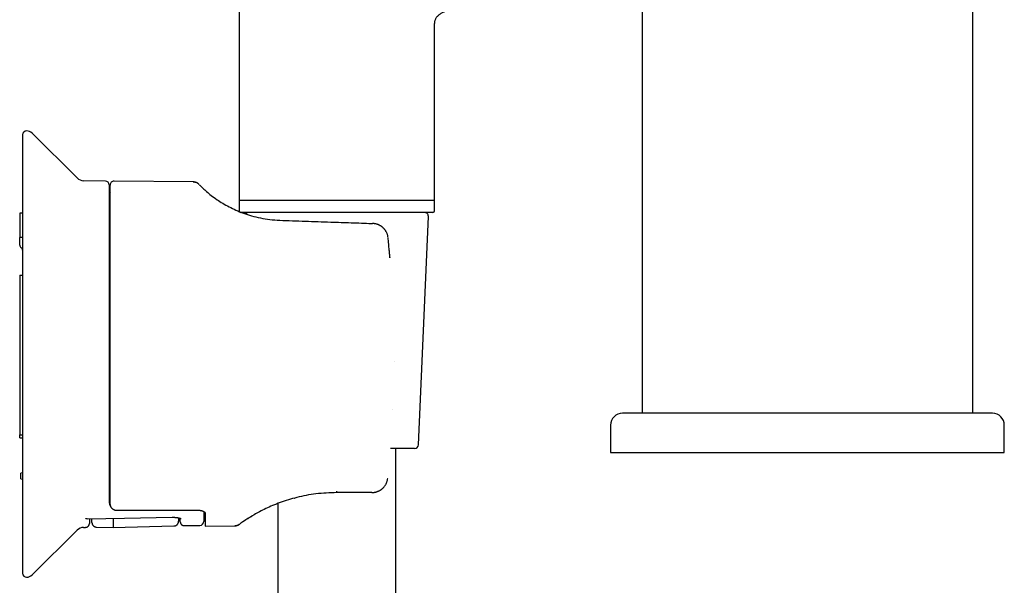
# Model space of a CAD drawing. Header units: millimetres. Extents: x 8 to 1378, y 12 to 1046.
# Tile 63 of 68: x 1135 to 1260, y 796 to 868. Entities that reach past the tile are written whole.
import ezdxf

# ---------------------------------------------------------------- set-up
doc = ezdxf.new("R2010")
doc.units = ezdxf.units.MM

msp = doc.modelspace()

# ---------------------------------------------------------------- linework, layer by layer
at = {"color": 7, "linetype": 'Continuous', "lineweight": 30}
for p, q in [((1214.3042341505, 977.075375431), (1214.3042341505, 817.575375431)), ((1256.3042341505, 817.575375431), (1256.3042341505, 930.0765621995)), ((1163.1348140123, 909.5961398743), (1163.1348140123, 844.5961398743)), ((1187.9348140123, 844.5961398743), (1187.9348140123, 867.0961398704)), ((1135.6348140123, 852.9401858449), (1135.6348140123, 797.2520939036)), ((1142.5594121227, 847.4689705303), (1136.8394867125, 853.149718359)), ((1146.1435906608, 847.0724247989), (1143.3840764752, 847.1205922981)), ((1146.6348140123, 846.5725018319), (1146.6348140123, 806.1923297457)), ((1146.7348140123, 806.3183934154), (1146.7348140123, 846.5585953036)), ((1157.3091202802, 846.970697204), (1147.23917728, 847.0585762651)), ((1157.3091205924, 846.9707329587), (1157.3208789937, 846.969768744)), ((1163.1348140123, 844.7961398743), (1163.1348140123, 843.2961398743)), ((1187.9348140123, 844.5961398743), (1163.1348140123, 844.5961398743)), ((1187.9348140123, 843.2961398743), (1187.9348140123, 844.7961398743)), ((1135.6348140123, 842.9892134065), (1135.2598140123, 842.9825694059)), ((1135.2598140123, 842.9825694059), (1135.2598140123, 839.9057772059)), ((1163.218225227, 843.1675557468), (1163.214094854, 843.1692207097)), ((1187.7348140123, 843.0961398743), (1163.3348140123, 843.0961398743)), ((1168.2848140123, 842.0961398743), (1168.2809038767, 842.0881046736)), ((1179.9420308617, 841.6890608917), (1180.0855730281, 841.6840482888)), ((1180.1084483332, 841.6826294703), (1180.0855730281, 841.6840482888)), ((1185.9055426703, 813.5744935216), (1187.162209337, 842.5744935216)), ((1135.6348140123, 839.9111751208), (1135.2598140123, 839.9057772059)), ((1135.2598140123, 838.9240999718), (1135.2598140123, 839.9057772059)), ((1135.2598140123, 835.1250685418), (1135.6348140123, 835.1250685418)), ((1135.2598140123, 835.1250685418), (1135.2598140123, 814.8431337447)), ((1210.3042341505, 816.075375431), (1210.3042341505, 812.575375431)), ((1260.3042341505, 812.575375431), (1260.3042341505, 816.075375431)), ((1135.2598140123, 814.8431337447), (1135.6348140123, 814.8431337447)), ((1135.2598140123, 814.4700334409), (1135.2598140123, 814.8431337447)), ((1185.4060114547, 813.0961398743), (1182.344087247, 813.0961398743)), ((1183.0348140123, 762.8641616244), (1183.0348140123, 813.0961398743)), ((1210.3042341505, 812.575375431), (1235.3042341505, 812.575375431)), ((1235.3042341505, 812.575375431), (1260.3042341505, 812.575375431)), ((1135.6348140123, 809.9902216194), (1135.3848140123, 809.9461398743)), ((1135.3848140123, 809.2533082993), (1135.3848140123, 809.9461398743)), ((1135.3848140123, 809.2533082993), (1135.6348140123, 809.2092265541)), ((1170.1563657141, 806.7953764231), (1170.2013167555, 806.8075956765)), ((1179.8786770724, 807.4961398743), (1175.5348147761, 807.4961398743)), ((1179.9695174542, 807.4961398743), (1179.8786770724, 807.4961398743)), ((1179.9695174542, 807.4961398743), (1179.9971673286, 807.4976949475)), ((1168.0348140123, 806.0967710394), (1168.0348140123, 765.3052363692)), ((1155.6524476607, 803.7859088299), (1155.6447304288, 804.2280287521)), ((1158.6348140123, 805.0878556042), (1158.6348140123, 803.8292386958)), ((1158.8348140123, 804.8380582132), (1158.8348140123, 803.2348970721)), ((1143.3840764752, 803.0716874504), (1143.6223229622, 803.0758460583)), ((1145.0227412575, 803.1070063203), (1147.1348140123, 803.0516997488)), ((1147.1348140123, 803.0516997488), (1154.8541133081, 803.2538367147)), ((1156.1610387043, 803.2947101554), (1158.1435402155, 803.329314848)), ((1158.8348140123, 803.234897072), (1162.575450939, 803.2675411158)), ((1136.8394867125, 797.0425613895), (1142.5594121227, 802.7233092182))]:
    msp.add_line(p, q, dxfattribs=at)
at = {"color": 7, "linetype": 'Continuous', "lineweight": 30, "flags": 128}
msp.add_lwpolyline([(1143.8152846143, 804.163141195), (1148.5833495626, 804.2502852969), (1154.6407162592, 804.3610421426)], dxfattribs=at)
at = {"color": 7, "linetype": 'Continuous', "lineweight": 30}
for centre, radius, start, end in [((1136.1348140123, 852.9401858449), 0.5000000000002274, 90, 180), ((1136.1348140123, 852.4401858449), 1.000000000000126, 45.1968919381, 90), ((1143.405019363, 848.3204095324), 1.200000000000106, 225.1968919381, 269), ((1146.1348140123, 846.5725018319), 0.5000000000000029, 0, 89), ((1147.2348140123, 846.5585953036), 0.5, 89.5, 180), ((1147.2348140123, 845.9507210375), 0.6000000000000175, 180, 213.5573097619), ((1163.3348140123, 843.2961398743), 0.2000000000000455, 180, 270), ((1164.4069499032, 842.5961398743), 0.5000000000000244, 90, 144.2963917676), ((1186.6626781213, 842.5961398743), 0.5000000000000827, 357.5187351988, 90), ((1187.7348140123, 843.2961398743), 0.2000000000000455, 270, 0), ((1135.6505148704, 838.936144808), 0.3908864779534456, 181.7658004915, 238.6780631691), ((1135.2441131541, 838.2683075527), 0.3908864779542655, 1.7658004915, 58.6780631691), ((1211.8042341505, 816.075375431), 1.5, 90, 180), ((1258.8042341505, 816.075375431), 1.5, 0, 90), ((1185.4060114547, 813.5961398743), 0.5000000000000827, 270, 357.5187351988), ((1159.2348140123, 804.8384487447), 0.599999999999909, 158.0958065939, 180), ((1143.405019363, 801.8718702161), 1.199999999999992, 91, 134.8031080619), ((1158.1348140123, 803.8292386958), 0.5000000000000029, 271, 0), ((1136.1348140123, 797.2520939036), 0.5000000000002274, 180, 270), ((1136.1348140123, 797.7520939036), 1.000000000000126, 270, 314.8031080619)]:
    msp.add_arc(centre, radius, start, end, dxfattribs=at)
msp.add_ellipse((1026.7087990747, 825.0961398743), major_axis=(1318.487737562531, 0), ratio=0.0151169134, start_param=4.804296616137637, end_param=4.812018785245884, dxfattribs=at)
for points, knots in [([(1191.38629630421, 869.1428490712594), (1191.321926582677, 869.1329840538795), (1191.156555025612, 869.1076399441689), (1190.889220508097, 869.060748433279), (1190.585678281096, 869.0013480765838), (1190.283277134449, 868.9336181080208), (1189.985608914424, 868.8570507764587), (1189.694455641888, 868.7702466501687), (1189.435179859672, 868.6798901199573), (1189.208462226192, 868.5882935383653), (1189.013721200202, 868.4984182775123), (1188.829935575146, 868.4007243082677), (1188.658641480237, 868.2947662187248), (1188.501383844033, 868.1800841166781), (1188.366148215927, 868.0618084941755), (1188.252317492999, 867.9413347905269), (1188.158394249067, 867.8200450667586), (1188.079235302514, 867.6910455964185), (1188.01581161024, 867.5540625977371), (1187.969631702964, 867.4088739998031), (1187.94016193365, 867.2552999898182), (1187.93661967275, 867.1498783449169), (1187.934814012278, 867.0961398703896)], [0, 0, 0, 0, 0.0450411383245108, 0.1157147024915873, 0.1877091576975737, 0.258954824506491, 0.3300245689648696, 0.4002546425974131, 0.4690351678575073, 0.5198483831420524, 0.5693256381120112, 0.6173152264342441, 0.6637217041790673, 0.708522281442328, 0.7517870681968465, 0.7877911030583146, 0.8230008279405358, 0.8576994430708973, 0.8922588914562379, 0.927135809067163, 0.9628576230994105, 1, 1, 1, 1]), ([(1157.324449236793, 846.9694759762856), (1157.368151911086, 846.9677127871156), (1157.445307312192, 846.9645999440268), (1157.519826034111, 846.9446803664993), (1157.552135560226, 846.9360437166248)], [0, 0, 0, 0, 0.5664240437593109, 1, 1, 1, 1]), ([(1157.994850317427, 846.6894497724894), (1157.983597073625, 846.6998020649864), (1157.962867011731, 846.7188724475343), (1157.931168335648, 846.745155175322), (1157.902687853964, 846.7671374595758), (1157.877692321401, 846.7851422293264), (1157.850850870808, 846.8032673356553), (1157.818423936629, 846.8235383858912), (1157.776793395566, 846.8471177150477), (1157.725463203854, 846.8726839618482), (1157.66484097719, 846.8983929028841), (1157.593054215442, 846.9230357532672), (1157.510101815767, 846.9439753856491), (1157.42140049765, 846.9588951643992), (1157.360226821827, 846.9612780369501), (1157.330687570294, 846.9624286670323)], [0, 0, 0, 0, 0.0823142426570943, 0.1516344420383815, 0.2081933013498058, 0.2525995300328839, 0.2863083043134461, 0.3347568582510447, 0.3995697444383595, 0.4711960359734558, 0.5559561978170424, 0.6536526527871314, 0.763884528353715, 0.8859856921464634, 0.9999999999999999, 0.9999999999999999, 0.9999999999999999, 0.9999999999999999]), ([(1158.028870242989, 846.6542921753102), (1158.026798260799, 846.6570032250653), (1158.024526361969, 846.6599758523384), (1158.025681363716, 846.658913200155), (1158.025782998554, 846.6588196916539)], [0, 0, 0, 0, 0.9120046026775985, 1, 1, 1, 1]), ([(1158.069232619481, 846.6145464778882), (1158.062181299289, 846.6217618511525), (1158.048077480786, 846.6361938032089), (1158.035574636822, 846.648815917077), (1158.029322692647, 846.6551275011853)], [0, 0, 0, 0, 0.4999582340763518, 1, 1, 1, 1]), ([(1158.092355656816, 846.5913152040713), (1158.106269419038, 846.5768996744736), (1158.149276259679, 846.532341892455), (1158.465811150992, 846.2158870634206), (1158.974676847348, 845.7534900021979), (1159.566377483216, 845.2621015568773), (1160.264607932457, 844.7467895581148), (1161.029220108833, 844.2517041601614), (1161.824536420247, 843.8008059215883), (1162.701717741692, 843.3740211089), (1163.66207673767, 842.9841182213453), (1164.705292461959, 842.6441555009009), (1165.829472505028, 842.3710816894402), (1167.030062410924, 842.1708007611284), (1167.861748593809, 842.1213133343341), (1168.284814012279, 842.096139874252)], [0, 0, 0, 0, 0.0641406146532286, 0.1982558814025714, 0.2855378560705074, 0.3725123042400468, 0.4604364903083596, 0.5308372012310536, 0.5987911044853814, 0.6650541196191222, 0.730440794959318, 0.7957984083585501, 0.8619753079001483, 0.9297890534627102, 1, 1, 1, 1]), ([(1163.998345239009, 842.8793880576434), (1163.975379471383, 842.8870815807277), (1163.91148609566, 842.9084858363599), (1163.85715936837, 842.927761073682), (1163.822359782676, 842.9401080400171)], [0, 0, 0, 0, 0.3594389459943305, 1, 1, 1, 1]), ([(1168.284814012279, 842.0961398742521), (1169.363417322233, 842.0584742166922), (1171.527921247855, 841.9828880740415), (1174.550803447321, 841.8773267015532), (1177.35793815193, 841.7792993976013), (1179.079164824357, 841.7191928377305), (1179.942030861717, 841.6890608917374)], [0, 0, 0, 0, 0.2775853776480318, 0.5570487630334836, 0.7779446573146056, 1, 1, 1, 1]), ([(1182.042173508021, 839.8848801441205), (1182.03429571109, 839.9443913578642), (1182.01893167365, 840.0604558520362), (1181.977674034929, 840.2257082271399), (1181.927171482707, 840.3763788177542), (1181.870119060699, 840.5107120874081), (1181.810288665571, 840.6280225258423), (1181.750725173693, 840.7285556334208), (1181.693979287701, 840.8133026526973), (1181.640071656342, 840.8859925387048), (1181.590280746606, 840.9474130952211), (1181.541364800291, 841.0030401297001), (1181.492527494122, 841.0557440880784), (1181.438744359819, 841.1102838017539), (1181.379002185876, 841.166707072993), (1181.313705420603, 841.223564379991), (1181.239080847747, 841.282587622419), (1181.153728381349, 841.3428527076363), (1181.059589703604, 841.4017404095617), (1180.963864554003, 841.4544917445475), (1180.870511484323, 841.4996132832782), (1180.782189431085, 841.5369426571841), (1180.694555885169, 841.5688801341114), (1180.602011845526, 841.5981452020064), (1180.498263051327, 841.6257440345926), (1180.39472327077, 841.6475055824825), (1180.299024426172, 841.6628981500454), (1180.222071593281, 841.6730579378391), (1180.157113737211, 841.6800911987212), (1180.124238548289, 841.6821387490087), (1180.108385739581, 841.68312610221)], [0, 0, 0, 0, 0.0609958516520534, 0.1189599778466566, 0.1731212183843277, 0.2229074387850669, 0.2678152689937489, 0.3075962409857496, 0.3423213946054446, 0.3720788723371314, 0.4000865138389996, 0.4230901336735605, 0.4475160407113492, 0.4742886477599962, 0.5034685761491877, 0.5351317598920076, 0.5683417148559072, 0.6070707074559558, 0.6459126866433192, 0.6843140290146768, 0.7198131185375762, 0.7522267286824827, 0.7820213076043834, 0.8143880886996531, 0.8509909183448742, 0.8919196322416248, 0.9233205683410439, 0.9512670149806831, 0.9765003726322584, 1, 1, 1, 1]), ([(1182.121278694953, 839.0838564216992), (1182.107182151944, 839.2292576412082), (1182.081820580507, 839.4908539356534), (1182.055463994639, 839.7523269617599), (1182.043757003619, 839.8684672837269)], [0, 0, 0, 0, 0.5558229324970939, 1, 1, 1, 1]), ([(1182.121278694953, 839.0838564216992), (1182.123101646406, 839.0883298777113), (1182.125426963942, 839.0940361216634), (1182.119628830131, 839.0989208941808), (1182.118376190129, 839.0999762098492)], [0, 0, 0, 0, 0.7839580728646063, 1, 1, 1, 1]), ([(1182.278077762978, 837.33798164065), (1182.264672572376, 837.49682361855), (1182.237578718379, 837.817866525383), (1182.197528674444, 838.2681959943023), (1182.15872805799, 838.6913345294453), (1182.133828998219, 838.952311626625), (1182.121278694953, 839.0838564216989)], [0, 0, 0, 0, 0.2725426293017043, 0.5508485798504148, 0.7736064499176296, 0.9999999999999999, 0.9999999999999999, 0.9999999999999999, 0.9999999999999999]), ([(1182.277061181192, 837.3496682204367), (1182.27765977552, 837.3492452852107), (1182.28260310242, 837.34575259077), (1182.280194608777, 837.3416167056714), (1182.278077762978, 837.33798164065)], [0, 0, 0, 0, 0.1210913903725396, 1, 1, 1, 1]), ([(1182.809578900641, 824.104645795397), (1182.809824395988, 824.1045404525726), (1182.814483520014, 824.1025412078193), (1182.811964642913, 824.100545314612), (1182.809578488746, 824.0986545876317)], [0, 0, 0, 0, 0.0526913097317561, 1, 1, 1, 1]), ([(1182.655213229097, 818.0085823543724), (1182.655468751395, 818.0086769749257), (1182.660188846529, 818.010424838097), (1182.657782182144, 818.0125299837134), (1182.655505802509, 818.0145211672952)], [0, 0, 0, 0, 0.0541349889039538, 1, 1, 1, 1]), ([(1235.304234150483, 817.5753754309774), (1235.079141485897, 817.5753754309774), (1234.62935323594, 817.5753754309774), (1233.955632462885, 817.5753754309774), (1233.283657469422, 817.5753754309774), (1232.696464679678, 817.5753754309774), (1232.193454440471, 817.5753754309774), (1231.773852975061, 817.5753754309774), (1231.35312615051, 817.5753754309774), (1230.925079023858, 817.5753754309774), (1230.392442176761, 817.5753754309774), (1229.759367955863, 817.5753754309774), (1229.035157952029, 817.5753754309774), (1228.462822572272, 817.5753754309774), (1228.038628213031, 817.5753754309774), (1227.759614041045, 817.5753754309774), (1227.481611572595, 817.5753754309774), (1227.204620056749, 817.5753754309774), (1226.928639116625, 817.5753754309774), (1226.538493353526, 817.5753754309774), (1226.037386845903, 817.5753754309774), (1225.42997619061, 817.5753754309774), (1224.831198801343, 817.5753754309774), (1224.314144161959, 817.5753754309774), (1223.875560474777, 817.5753754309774), (1223.512532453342, 817.5753754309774), (1223.152916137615, 817.5753754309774), (1222.79670995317, 817.5753754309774), (1222.366922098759, 817.5753754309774), (1221.867860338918, 817.5753754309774), (1221.305075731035, 817.5753754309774), (1220.75516546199, 817.5753754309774), (1220.218133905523, 817.5753754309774), (1219.693981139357, 817.5753754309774), (1219.182709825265, 817.5753754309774), (1218.705622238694, 817.5753754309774), (1218.261574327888, 817.5753754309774), (1217.849533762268, 817.5753754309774), (1217.449638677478, 817.5753754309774), (1217.061889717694, 817.5753754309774), (1216.686287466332, 817.5753754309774), (1216.322832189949, 817.5753754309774), (1215.971525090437, 817.5753754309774), (1215.621821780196, 817.5753754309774), (1215.275793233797, 817.5753754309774), (1214.93574576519, 817.5753754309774), (1214.612419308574, 817.5753754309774), (1214.354494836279, 817.5753754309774), (1214.153993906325, 817.5753754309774), (1214.004693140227, 817.5753754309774), (1213.859978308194, 817.5753754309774), (1213.719848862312, 817.5753754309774), (1213.584305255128, 817.5753754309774), (1213.407585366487, 817.5753754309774), (1213.197530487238, 817.5753754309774), (1212.96489366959, 817.5753754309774), (1212.753185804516, 817.5753754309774), (1212.586049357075, 817.5753754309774), (1212.455388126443, 817.5753754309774), (1212.354476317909, 817.5753754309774), (1212.262221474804, 817.5753754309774), (1212.179823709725, 817.5753754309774), (1212.095161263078, 817.5753754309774), (1212.012464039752, 817.5753754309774), (1211.936499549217, 817.5753754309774), (1211.877335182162, 817.5753754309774), (1211.835380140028, 817.5753754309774), (1211.809106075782, 817.5753754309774), (1211.805859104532, 817.5753754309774), (1211.804234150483, 817.5753754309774)], [0, 0, 0, 0, 0.0182931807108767, 0.0365540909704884, 0.0547977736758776, 0.0730393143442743, 0.0845113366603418, 0.0959922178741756, 0.1074856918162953, 0.119144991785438, 0.1313372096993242, 0.1516222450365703, 0.1718816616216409, 0.1921361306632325, 0.2000966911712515, 0.2080609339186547, 0.2160301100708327, 0.2240054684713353, 0.2319882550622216, 0.2399797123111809, 0.2580239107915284, 0.276032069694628, 0.2940186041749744, 0.3119979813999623, 0.3233023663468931, 0.3346132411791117, 0.3459341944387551, 0.3572688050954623, 0.3686206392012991, 0.3874264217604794, 0.4061924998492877, 0.4249351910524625, 0.443670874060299, 0.4624159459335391, 0.4811867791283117, 0.4999996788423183, 0.516457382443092, 0.532883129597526, 0.5492878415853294, 0.565682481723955, 0.5820780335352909, 0.5984854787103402, 0.6149157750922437, 0.6313798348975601, 0.6494240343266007, 0.6674321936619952, 0.6854187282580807, 0.703398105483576, 0.7128181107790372, 0.7222422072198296, 0.7316724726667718, 0.741110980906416, 0.7505598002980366, 0.7600209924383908, 0.7794153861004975, 0.7987718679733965, 0.8181083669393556, 0.8374428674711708, 0.849603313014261, 0.861774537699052, 0.8739609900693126, 0.8860134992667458, 0.897512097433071, 0.9145982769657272, 0.9316660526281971, 0.9487277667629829, 0.9657957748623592, 0.9828824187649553, 1, 1, 1, 1]), ([(1258.804234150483, 817.5753754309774), (1258.80238642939, 817.5753754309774), (1258.798694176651, 817.5753754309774), (1258.768677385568, 817.5753754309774), (1258.720729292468, 817.5753754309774), (1258.661473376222, 817.5753754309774), (1258.598856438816, 817.5753754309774), (1258.538897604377, 817.5753754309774), (1258.471022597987, 817.5753754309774), (1258.394002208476, 817.5753754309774), (1258.287914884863, 817.5753754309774), (1258.14499145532, 817.5753754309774), (1257.957007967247, 817.5753754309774), (1257.788741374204, 817.5753754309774), (1257.65370508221, 817.5753754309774), (1257.561015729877, 817.5753754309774), (1257.464778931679, 817.5753754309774), (1257.364994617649, 817.5753754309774), (1257.261662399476, 817.5753754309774), (1257.110015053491, 817.5753754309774), (1256.903461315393, 817.5753754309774), (1256.632768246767, 817.5753754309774), (1256.345314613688, 817.5753754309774), (1256.07877586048, 817.5753754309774), (1255.839700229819, 817.5753754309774), (1255.633333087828, 817.5753754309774), (1255.420347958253, 817.5753754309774), (1255.200743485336, 817.5753754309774), (1254.925152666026, 817.5753754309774), (1254.588374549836, 817.5753754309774), (1254.183977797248, 817.5753754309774), (1253.763655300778, 817.5753754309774), (1253.327408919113, 817.5753754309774), (1252.875239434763, 817.5753754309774), (1252.407147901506, 817.5753754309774), (1251.943827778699, 817.5753754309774), (1251.488288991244, 817.5753754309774), (1251.043210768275, 817.5753754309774), (1250.588222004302, 817.5753754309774), (1250.123322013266, 817.5753754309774), (1249.648511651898, 817.5753754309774), (1249.163791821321, 817.5753754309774), (1248.669162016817, 817.5753754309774), (1248.14894579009, 817.5753754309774), (1247.60312311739, 817.5753754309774), (1247.0316398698, 817.5753754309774), (1246.451447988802, 817.5753754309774), (1245.956045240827, 817.5753754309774), (1245.549719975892, 817.5753754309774), (1245.235473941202, 817.5753754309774), (1244.918840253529, 817.5753754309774), (1244.599818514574, 817.5753754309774), (1244.278407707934, 817.5753754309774), (1243.841469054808, 817.5753754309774), (1243.286581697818, 817.5753754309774), (1242.610662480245, 817.5753754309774), (1241.928669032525, 817.5753754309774), (1241.325861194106, 817.5753754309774), (1240.804678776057, 817.5753754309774), (1240.366797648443, 817.5753754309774), (1239.92836626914, 817.5753754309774), (1239.496383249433, 817.5753754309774), (1238.962123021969, 817.5753754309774), (1238.323054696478, 817.5753754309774), (1237.571559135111, 817.5753754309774), (1236.817794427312, 817.5753754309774), (1236.061767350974, 817.5753754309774), (1235.556909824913, 817.5753754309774), (1235.304234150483, 817.5753754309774)], [0, 0, 0, 0, 0.0182913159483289, 0.0365510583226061, 0.0547942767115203, 0.0730360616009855, 0.0845086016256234, 0.095990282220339, 0.1074848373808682, 0.1191451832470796, 0.1313374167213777, 0.1516224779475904, 0.1718819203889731, 0.1921364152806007, 0.2000969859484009, 0.2080612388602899, 0.2160304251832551, 0.2240057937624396, 0.2319885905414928, 0.2399800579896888, 0.258024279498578, 0.2760324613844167, 0.2940190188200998, 0.3119984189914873, 0.3233028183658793, 0.3346137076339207, 0.3459346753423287, 0.35726930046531, 0.3686211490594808, 0.3874269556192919, 0.4061930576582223, 0.4249357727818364, 0.4436714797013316, 0.4624165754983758, 0.4811874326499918, 0.5000003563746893, 0.5164580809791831, 0.5328838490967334, 0.5492885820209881, 0.5656832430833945, 0.582078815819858, 0.5984862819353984, 0.6149165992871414, 0.6313806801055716, 0.6494249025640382, 0.6674330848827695, 0.685419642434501, 0.7033990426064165, 0.7128190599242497, 0.7222431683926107, 0.7316734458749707, 0.7411119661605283, 0.7505607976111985, 0.7600220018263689, 0.7794164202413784, 0.7987729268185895, 0.81810945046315, 0.8374439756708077, 0.8496044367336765, 0.8617756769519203, 0.873962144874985, 0.8860149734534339, 0.8975148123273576, 0.9180168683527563, 0.9384950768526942, 0.9589707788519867, 0.979465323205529, 1, 1, 1, 1]), ([(1135.259814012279, 814.4700334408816), (1135.261360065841, 814.4700102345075), (1135.264347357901, 814.4699653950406), (1135.283815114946, 814.4698979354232), (1135.304249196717, 814.4699230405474), (1135.321564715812, 814.4699622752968), (1135.340648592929, 814.4700102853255), (1135.370857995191, 814.4700452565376), (1135.416605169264, 814.4700129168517), (1135.482837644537, 814.4699969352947), (1135.555625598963, 814.4700169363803), (1135.608595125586, 814.470027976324), (1135.634814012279, 814.4700334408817)], [0, 0, 0, 0, 0.1390549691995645, 0.2686826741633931, 0.3299953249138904, 0.3889381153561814, 0.4455105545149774, 0.4997133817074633, 0.6286396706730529, 0.7549456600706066, 0.8787028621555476, 1, 1, 1, 1]), ([(1135.636791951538, 809.2088782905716), (1135.636791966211, 809.208878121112), (1135.636814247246, 809.2086207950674), (1135.636733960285, 809.2093924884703), (1135.636576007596, 809.2111107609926), (1135.636289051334, 809.215021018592), (1135.63587898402, 809.2215661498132), (1135.63544077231, 809.2307186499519), (1135.635104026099, 809.2412178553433), (1135.634874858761, 809.250475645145), (1135.634831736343, 809.2563247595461), (1135.634814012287, 809.2587288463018)], [0, 0, 0, 0, 6.61337380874e-05, 0.1004246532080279, 0.2170620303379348, 0.3499697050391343, 0.4991357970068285, 0.6736679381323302, 0.8153168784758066, 0.9240920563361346, 0.9999999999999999, 0.9999999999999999, 0.9999999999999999, 0.9999999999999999]), ([(1181.311002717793, 807.9942939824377), (1181.315146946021, 807.9978270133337), (1181.338188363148, 808.0174702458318), (1181.382773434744, 808.0588087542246), (1181.447427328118, 808.1227361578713), (1181.519652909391, 808.2017935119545), (1181.597642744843, 808.2973300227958), (1181.678831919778, 808.4111263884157), (1181.749777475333, 808.5279359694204), (1181.809661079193, 808.6437844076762), (1181.858857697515, 808.7545147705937), (1181.903683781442, 808.8751439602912), (1181.942078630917, 809.0054142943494), (1181.973272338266, 809.1440142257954), (1181.985667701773, 809.2398713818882), (1181.991959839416, 809.2885304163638)], [0, 0, 0, 0, 0.011163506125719, 0.0620677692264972, 0.12349489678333, 0.1955527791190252, 0.2783310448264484, 0.3718942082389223, 0.476283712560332, 0.5519727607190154, 0.6325871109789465, 0.7180536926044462, 0.8082708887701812, 0.9026744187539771, 1, 1, 1, 1]), ([(1181.990674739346, 809.2886743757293), (1181.991858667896, 809.2892504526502), (1181.997636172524, 809.2920616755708), (1181.995335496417, 809.295743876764), (1181.993506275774, 809.298671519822)], [0, 0, 0, 0, 0.2049203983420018, 1, 1, 1, 1]), ([(1179.99206792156, 807.4962620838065), (1180.008636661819, 807.4967846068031), (1180.038404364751, 807.4977233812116), (1180.0821838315, 807.5023263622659), (1180.124373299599, 807.5072308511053), (1180.177744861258, 807.5126924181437), (1180.248475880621, 807.5203584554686), (1180.338914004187, 807.5324435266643), (1180.439647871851, 807.5515520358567), (1180.545885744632, 807.5783831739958), (1180.655049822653, 807.6127914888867), (1180.766549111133, 807.6553785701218), (1180.875322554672, 807.7047197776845), (1180.975901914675, 807.7576074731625), (1181.063096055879, 807.8095162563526), (1181.135837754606, 807.8575612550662), (1181.194994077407, 807.9000431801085), (1181.240809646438, 807.9356238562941), (1181.269088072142, 807.9583363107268), (1181.28223219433, 807.9696357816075), (1181.284154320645, 807.9712881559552)], [0, 0, 0, 0, 0.0540207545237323, 0.0970546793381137, 0.1296407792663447, 0.1607919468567, 0.2114603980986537, 0.2744856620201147, 0.3449408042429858, 0.4187304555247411, 0.4961312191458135, 0.5774364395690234, 0.6624435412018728, 0.7419572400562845, 0.8119504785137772, 0.8722986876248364, 0.9229262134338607, 0.9638031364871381, 0.9947067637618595, 1, 1, 1, 1]), ([(1175.534814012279, 807.4961398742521), (1174.641379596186, 807.463081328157), (1172.90552628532, 807.3988518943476), (1170.452392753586, 806.9139370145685), (1168.286784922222, 806.2450604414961), (1166.448510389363, 805.4588346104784), (1164.961092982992, 804.6589995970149), (1163.943117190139, 804.0170054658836), (1163.370214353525, 803.6149923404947), (1163.297752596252, 803.562103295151), (1163.276356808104, 803.5464867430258)], [0, 0, 0, 0, 0.1422322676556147, 0.2763430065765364, 0.4072177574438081, 0.54010073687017, 0.6731156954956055, 0.8084719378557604, 0.9434474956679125, 1, 1, 1, 1]), ([(1175.534814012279, 807.4961398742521), (1175.53539093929, 807.4975008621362), (1175.536551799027, 807.500239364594), (1175.538275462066, 807.5223395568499), (1175.540054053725, 807.5599590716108), (1175.541847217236, 807.6152835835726), (1175.542978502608, 807.6684316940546), (1175.543540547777, 807.6948367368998)], [0, 0, 0, 0, 0.1850500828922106, 0.3723472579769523, 0.5605683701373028, 0.7816815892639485, 1, 1, 1, 1]), ([(1146.634814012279, 806.1923297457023), (1146.644317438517, 806.091254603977), (1146.659172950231, 805.9332565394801), (1146.784699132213, 805.8058790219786), (1146.829923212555, 805.759987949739)], [0, 0, 0, 0, 0.6397239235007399, 1, 1, 1, 1]), ([(1147.239177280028, 805.306853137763), (1147.220140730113, 805.3129061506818), (1147.180543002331, 805.325496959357), (1147.124989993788, 805.3559975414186), (1147.070294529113, 805.3953842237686), (1147.015056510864, 805.4468716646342), (1146.960429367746, 805.511414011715), (1146.922836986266, 805.5677944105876), (1146.899571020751, 805.607872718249), (1146.888647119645, 805.6277454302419), (1146.87799147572, 805.6482299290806), (1146.867616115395, 805.669327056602), (1146.857532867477, 805.6910358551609), (1146.847755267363, 805.7133594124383), (1146.830262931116, 805.7557318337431), (1146.806035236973, 805.8240042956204), (1146.778275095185, 805.9240767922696), (1146.755026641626, 806.0406512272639), (1146.738175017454, 806.1736709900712), (1146.735973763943, 806.2684553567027), (1146.734814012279, 806.318393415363)], [0, 0, 0, 0, 0.0463961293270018, 0.096508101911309, 0.1509141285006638, 0.2100666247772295, 0.2823784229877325, 0.3614659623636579, 0.3801879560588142, 0.3992690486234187, 0.4187118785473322, 0.4385189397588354, 0.4586925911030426, 0.4792350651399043, 0.5001484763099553, 0.5746509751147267, 0.6618453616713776, 0.7617815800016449, 0.874492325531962, 1, 1, 1, 1]), ([(1147.239177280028, 805.3068531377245), (1147.275705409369, 805.2980029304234), (1147.348641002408, 805.2803317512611), (1147.467623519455, 805.2625186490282), (1147.590919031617, 805.2508241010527), (1147.67522146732, 805.2494721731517), (1147.717361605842, 805.2487963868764)], [0, 0, 0, 0, 0.2501381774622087, 0.4994500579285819, 0.7497908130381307, 1, 1, 1, 1]), ([(1143.815280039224, 804.1633917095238), (1143.811560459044, 804.1630911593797), (1143.788695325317, 804.1612436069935), (1143.749743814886, 804.1627716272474), (1143.702717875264, 804.1691382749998), (1143.667920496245, 804.1768564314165), (1143.648706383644, 804.1824176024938), (1143.64107697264, 804.1846257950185)], [0, 0, 0, 0, 0.0659128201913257, 0.4051815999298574, 0.6723699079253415, 0.8699068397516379, 1, 1, 1, 1]), ([(1144.123863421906, 804.1687809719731), (1144.123641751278, 804.1560814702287), (1144.122400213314, 804.0849538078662), (1144.120531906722, 803.9779185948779), (1144.118280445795, 803.8489324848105), (1144.116479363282, 803.7457485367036), (1144.115078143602, 803.665472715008), (1144.114092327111, 803.6089953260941), (1144.113474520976, 803.5736012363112), (1144.113398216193, 803.5692297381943), (1144.113360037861, 803.5670425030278)], [0, 0, 0, 0, 0.0303932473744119, 0.1702272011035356, 0.3101898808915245, 0.4502991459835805, 0.5877112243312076, 0.7250380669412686, 0.8624255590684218, 1, 1, 1, 1]), ([(1144.438447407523, 803.7077847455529), (1144.438447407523, 803.7092485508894), (1144.438447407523, 803.7122407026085), (1144.438447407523, 803.7385638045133), (1144.438447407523, 803.7815424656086), (1144.438447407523, 803.8425998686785), (1144.438447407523, 803.9208539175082), (1144.438447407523, 804.018036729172), (1144.438447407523, 804.1027206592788), (1144.438447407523, 804.1608110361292), (1144.438447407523, 804.1745305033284)], [0, 0, 0, 0, 0.1316692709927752, 0.2691440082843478, 0.4066523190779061, 0.5442118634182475, 0.6818408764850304, 0.8195583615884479, 0.9573842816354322, 1, 1, 1, 1]), ([(1147.13490215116, 804.2238125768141), (1147.13490842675, 804.206200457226), (1147.134926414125, 804.1557198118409), (1147.134917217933, 804.0780104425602), (1147.134891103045, 803.9934428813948), (1147.134849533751, 803.9199130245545), (1147.134813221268, 803.8614388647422), (1147.134787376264, 803.8171726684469), (1147.134805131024, 803.7992759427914), (1147.134814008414, 803.7903275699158)], [0, 0, 0, 0, 0.0849364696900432, 0.2434487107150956, 0.4019609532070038, 0.560447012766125, 0.7189334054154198, 0.8594665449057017, 1, 1, 1, 1]), ([(1154.643139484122, 804.3606145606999), (1154.690419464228, 804.3609748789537), (1154.782220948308, 804.3616744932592), (1154.913755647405, 804.3567171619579), (1155.034333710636, 804.3484712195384), (1155.143792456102, 804.3374166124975), (1155.242204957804, 804.3244510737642), (1155.329580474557, 804.3102788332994), (1155.406093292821, 804.2955670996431), (1155.472087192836, 804.2809052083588), (1155.536056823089, 804.2647840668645), (1155.593816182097, 804.2480930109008), (1155.637262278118, 804.2336253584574), (1155.6666232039, 804.2229094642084), (1155.690165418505, 804.2137032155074), (1155.714429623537, 804.2032353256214), (1155.735416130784, 804.1930777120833), (1155.748887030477, 804.185446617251), (1155.750350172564, 804.1845353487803), (1155.751013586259, 804.1841221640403)], [0, 0, 0, 0, 0.0877405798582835, 0.1703620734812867, 0.2483017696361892, 0.3218380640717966, 0.3911385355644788, 0.456261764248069, 0.516752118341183, 0.5724874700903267, 0.6235016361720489, 0.6911554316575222, 0.7463733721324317, 0.7728381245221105, 0.8097443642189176, 0.856665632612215, 0.9023672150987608, 0.9557316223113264, 1, 1, 1, 1]), ([(1155.43840715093, 804.288066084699), (1155.43840715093, 804.2702567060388), (1155.43840715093, 804.2069216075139), (1155.43840715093, 804.11903682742), (1155.43840715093, 804.0241675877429), (1155.43840715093, 803.9509180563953), (1155.43840715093, 803.897022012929), (1155.43840715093, 803.865361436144), (1155.438407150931, 803.8519772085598), (1155.43840715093, 803.8551878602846), (1155.43840715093, 803.8556034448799)], [0, 0, 0, 0, 0.0598972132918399, 0.2130111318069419, 0.3660067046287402, 0.5189088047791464, 0.6717411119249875, 0.8245263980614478, 0.9772868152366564, 1, 1, 1, 1]), ([(1157.852266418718, 805.2635139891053), (1157.88604675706, 805.263117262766), (1157.953308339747, 805.2623273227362), (1158.052730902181, 805.2552077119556), (1158.149837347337, 805.2437478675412), (1158.243162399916, 805.2278178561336), (1158.331801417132, 805.2080904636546), (1158.414642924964, 805.1848417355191), (1158.491814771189, 805.158105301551), (1158.569743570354, 805.1252627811), (1158.645201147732, 805.0858915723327), (1158.713433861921, 805.0395963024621), (1158.76719294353, 804.990716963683), (1158.806098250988, 804.9403210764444), (1158.8304054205, 804.8891641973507), (1158.833340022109, 804.8551452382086), (1158.83481401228, 804.8380582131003)], [0, 0, 0, 0, 0.0625176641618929, 0.1244817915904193, 0.1866615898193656, 0.2498182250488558, 0.3118656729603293, 0.373804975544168, 0.4362843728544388, 0.4999355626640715, 0.5826044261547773, 0.6654972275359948, 0.7498619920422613, 0.8332448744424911, 0.916242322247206, 0.9999999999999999, 0.9999999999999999, 0.9999999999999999, 0.9999999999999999]), ([(1164.199543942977, 804.1741389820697), (1164.201178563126, 804.1751876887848), (1164.204447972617, 804.1772852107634), (1164.231463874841, 804.1945817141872), (1164.27473060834, 804.2221589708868), (1164.335896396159, 804.2608956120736), (1164.414079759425, 804.3099707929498), (1164.50861968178, 804.3686991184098), (1164.62004680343, 804.436944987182), (1164.727888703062, 804.5022802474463), (1164.804999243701, 804.5478975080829), (1164.833368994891, 804.5646805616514)], [0, 0, 0, 0, 0.1161364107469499, 0.2322848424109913, 0.3486845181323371, 0.4655731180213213, 0.5831853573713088, 0.6989161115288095, 0.81510991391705, 0.931977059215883, 1, 1, 1, 1]), ([(1143.622268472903, 803.0820629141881), (1143.645545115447, 803.083428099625), (1143.690764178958, 803.0860802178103), (1143.754724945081, 803.1011466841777), (1143.811470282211, 803.1217428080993), (1143.864168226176, 803.1481984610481), (1143.910443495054, 803.1785518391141), (1143.951271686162, 803.2123762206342), (1143.98529098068, 803.2466378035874), (1144.015357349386, 803.2833002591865), (1144.041995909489, 803.322877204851), (1144.064192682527, 803.3638253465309), (1144.083059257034, 803.4078742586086), (1144.0984540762, 803.4563727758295), (1144.110213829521, 803.5123334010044), (1144.112351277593, 803.5522829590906), (1144.113466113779, 803.573119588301)], [0, 0, 0, 0, 0.0910153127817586, 0.17681361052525, 0.2557712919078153, 0.3266116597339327, 0.4068822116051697, 0.4715878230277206, 0.5335790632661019, 0.5953724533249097, 0.6566927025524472, 0.7198301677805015, 0.777199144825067, 0.843787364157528, 0.9185236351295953, 1, 1, 1, 1]), ([(1144.438447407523, 803.7076615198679), (1144.439242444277, 803.6840561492), (1144.440712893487, 803.6403971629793), (1144.451086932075, 803.5815049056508), (1144.463382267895, 803.5346973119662), (1144.480438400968, 803.4848034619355), (1144.505825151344, 803.4280682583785), (1144.541627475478, 803.3690445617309), (1144.583781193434, 803.3143252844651), (1144.634773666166, 803.2612687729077), (1144.697504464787, 803.2116418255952), (1144.769188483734, 803.1694606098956), (1144.845779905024, 803.1374197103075), (1144.931459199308, 803.1143418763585), (1144.991896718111, 803.1100629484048), (1145.022741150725, 803.1078791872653)], [0, 0, 0, 0, 0.076424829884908, 0.1413504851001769, 0.1931860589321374, 0.2330792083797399, 0.3120452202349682, 0.3939995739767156, 0.4560725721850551, 0.5354769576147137, 0.6317651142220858, 0.71419176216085, 0.8041315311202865, 0.9000380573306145, 0.9999999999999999, 0.9999999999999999, 0.9999999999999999, 0.9999999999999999]), ([(1147.134814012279, 803.7903255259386), (1147.134814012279, 803.7372109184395), (1147.134814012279, 803.6309823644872), (1147.134814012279, 803.4946047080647), (1147.134814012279, 803.3752501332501), (1147.134814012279, 803.2746163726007), (1147.134814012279, 803.19283608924), (1147.134814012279, 803.1295785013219), (1147.134814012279, 803.084922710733), (1147.134814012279, 803.05690505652), (1147.134814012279, 803.0534348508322), (1147.134814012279, 803.0516997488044)], [0, 0, 0, 0, 0.1120038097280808, 0.2240062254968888, 0.3360075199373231, 0.448007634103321, 0.5600070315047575, 0.6700059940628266, 0.7800043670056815, 0.8900022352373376, 1, 1, 1, 1]), ([(1154.854113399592, 803.2534886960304), (1154.882673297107, 803.2554139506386), (1154.938055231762, 803.2591473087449), (1155.016023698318, 803.2785645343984), (1155.08464774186, 803.3046319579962), (1155.147630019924, 803.3375423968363), (1155.20239770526, 803.3747616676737), (1155.250976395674, 803.4163105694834), (1155.292292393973, 803.4593561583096), (1155.329730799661, 803.5070849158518), (1155.363009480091, 803.5598263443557), (1155.389525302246, 803.6136668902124), (1155.410273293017, 803.6687840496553), (1155.4255952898, 803.7253694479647), (1155.436299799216, 803.7876083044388), (1155.437691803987, 803.8310029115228), (1155.43840715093, 803.8533032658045)], [0, 0, 0, 0, 0.0925449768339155, 0.1794586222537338, 0.2590061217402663, 0.3298394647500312, 0.4091149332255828, 0.4729084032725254, 0.5365395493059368, 0.6020341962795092, 0.6690279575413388, 0.7381490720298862, 0.796027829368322, 0.8594978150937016, 0.9277963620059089, 1, 1, 1, 1]), ([(1155.652404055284, 803.7884069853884), (1155.653435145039, 803.7684618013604), (1155.655342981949, 803.7315570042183), (1155.665125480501, 803.6819147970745), (1155.676384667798, 803.6425262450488), (1155.691791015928, 803.6005978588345), (1155.714478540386, 803.5530323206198), (1155.746166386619, 803.5037878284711), (1155.783248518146, 803.4583931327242), (1155.827886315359, 803.4147007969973), (1155.882490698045, 803.3743596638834), (1155.944534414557, 803.3407532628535), (1156.010431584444, 803.3160651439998), (1156.083691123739, 803.2994361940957), (1156.134927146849, 803.2980003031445), (1156.161054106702, 803.2972680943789)], [0, 0, 0, 0, 0.0762558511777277, 0.1410970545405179, 0.1928784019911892, 0.2327460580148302, 0.3117530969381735, 0.3937962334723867, 0.4559633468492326, 0.5355061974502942, 0.6319539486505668, 0.7144808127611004, 0.8044580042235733, 0.9002866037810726, 1, 1, 1, 1]), ([(1163.156180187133, 803.4600338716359), (1163.124438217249, 803.4384572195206), (1163.060592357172, 803.3950578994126), (1162.955745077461, 803.3442704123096), (1162.839188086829, 803.3030058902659), (1162.711726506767, 803.2744387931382), (1162.620692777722, 803.2700658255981), (1162.575447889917, 803.2678924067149)], [0, 0, 0, 0, 0.1851485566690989, 0.3724081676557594, 0.5605347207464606, 0.7815803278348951, 1, 1, 1, 1]), ([(1162.586092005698, 803.276029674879), (1162.625915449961, 803.2776803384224), (1162.700107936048, 803.2807555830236), (1162.801390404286, 803.2997172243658), (1162.883904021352, 803.3227282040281), (1162.94780664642, 803.3461240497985), (1162.989554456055, 803.3642688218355), (1163.013207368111, 803.3755168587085), (1163.024960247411, 803.3813477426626), (1163.038764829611, 803.3884014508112), (1163.05802331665, 803.3987261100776), (1163.082827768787, 803.4128760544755), (1163.111092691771, 803.4300289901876), (1163.129906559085, 803.4424916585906), (1163.140208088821, 803.4493155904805)], [0, 0, 0, 0, 0.185778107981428, 0.3461111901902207, 0.4795239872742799, 0.5853261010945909, 0.6633296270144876, 0.6921756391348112, 0.7071834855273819, 0.7249509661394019, 0.7705532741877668, 0.8311693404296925, 0.9075568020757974, 1, 1, 1, 1]), ([(1163.152274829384, 803.4591699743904), (1163.147417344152, 803.4554487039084), (1163.137700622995, 803.4480048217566), (1163.131339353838, 803.4429704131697), (1163.13160508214, 803.4429674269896), (1163.131704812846, 803.4429663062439)], [0, 0, 0, 0, 0.3844123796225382, 0.7689633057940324, 1, 1, 1, 1]), ([(1163.170062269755, 803.4701527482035), (1163.171447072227, 803.4711831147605), (1163.174215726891, 803.4732431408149), (1163.187297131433, 803.4832685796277), (1163.193835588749, 803.4882795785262)], [0, 0, 0, 0, 0.5001716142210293, 1, 1, 1, 1]), ([(1163.182922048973, 803.4796834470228), (1163.190684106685, 803.4852437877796), (1163.206188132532, 803.496350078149), (1163.224246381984, 803.509383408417), (1163.233263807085, 803.5158916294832)], [0, 0, 0, 0, 0.5006478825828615, 1, 1, 1, 1])]:
    msp.add_open_spline(points, degree=3, knots=knots, dxfattribs=at)

doc.saveas('drawing.dxf')
